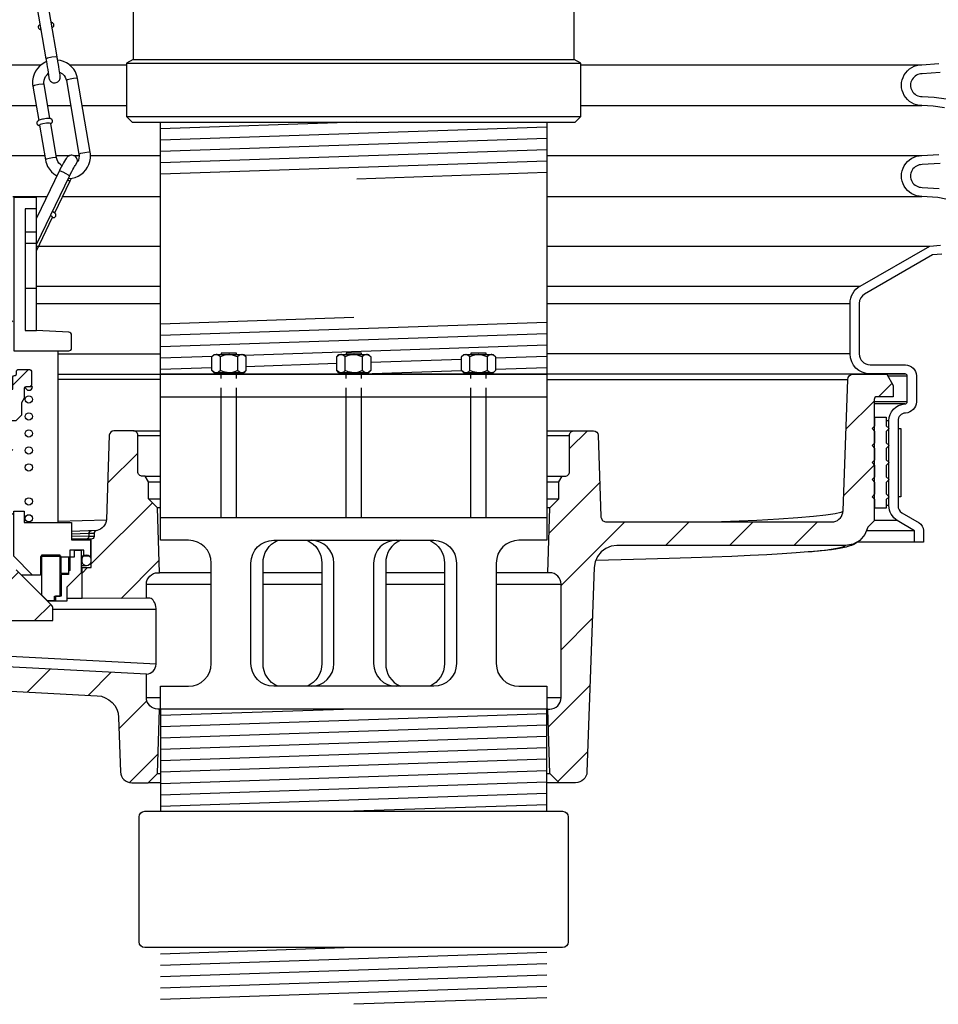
# Model space of a CAD drawing. Extents: x -285 to 5863, y 308 to 3178.
# Tile 105 of 256: x 178 to 188, y 961 to 972. Entities that reach past the tile are written whole.
import ezdxf

# ---------------------------------------------------------------- set-up
doc = ezdxf.new("R2010")
doc.units = 0
doc.header["$MEASUREMENT"] = 0
doc.linetypes.add('HIDDEN5', pattern=[0.05, 0.025, -0.025])
for name, color, linetype in [('ADAPTOR', 3, 'CONTINUOUS'), ('GALV-4-PIPE', 4, 'CONTINUOUS'), ('JACK SCREW', 3, 'CONTINUOUS'), ('MULTI-PORT-SPILL-BUCKET', 1, 'CONTINUOUS'), ('MULTI-PORT-SPILL-BUCKET-HATCH', 7, 'CONTINUOUS'), ('MULTI-PORT-SPILL-BUCKET-SHROUD', 1, 'CONTINUOUS'), ('THREADED-ADAPTOR', 4, 'CONTINUOUS')]:
    doc.layers.add(name, color=color, linetype=linetype)
pattern_1 = [(45, (-7655.93883, -223.3278), (-0.35355339, 0.35355339), [])]

msp = doc.modelspace()

# ---------------------------------------------------------------- hatches: boundary and pattern name
at = {"layer": 'MULTI-PORT-SPILL-BUCKET-HATCH', "linetype": 'Continuous'}
h = msp.add_hatch(dxfattribs=at)
h.set_pattern_fill('LINE', color=256, scale=4, angle=45, style=0)
h.set_pattern_definition(pattern_1)
edge = h.paths.add_edge_path()
edge.add_line((177.77353, 968.67963), (177.77353, 967.63739))
edge.add_arc((177.80478, 967.63739), 0.03125, 180, 270.325228)
edge.add_arc((177.80513, 967.57489), 0.03125, 0, 90.325228, ccw=False)
edge.add_line((177.83638, 967.57489), (177.83638, 967.25671))
edge.add_arc((177.80513, 967.25671), 0.03125, 269.674772, 360, ccw=False)
edge.add_arc((177.80478, 967.19421), 0.03125, 89.674772, 180)
edge.add_line((177.77353, 967.19421), (177.77353, 965.6718))
edge.add_arc((177.64853, 965.6718), 0.125, -45.000035, 0, ccw=False)
edge.add_line((177.73692, 965.58341), (177.3459, 965.19239))
edge.add_arc((177.368, 965.17029), 0.03125, 134.999965, 180)
edge.add_line((177.33675, 965.17029), (177.33675, 965.02663))
edge.add_line((177.33675, 965.02663), (178.71101, 965.02663))
edge.add_line((178.71101, 965.02663), (178.71101, 965.17029))
edge.add_arc((178.67976, 965.17029), 0.03125, 360, 405.000035)
edge.add_line((178.70186, 965.19239), (178.31084, 965.58341))
edge.add_arc((178.39923, 965.6718), 0.125, 180, 225.000035, ccw=False)
edge.add_line((178.27423, 965.6718), (178.27423, 967.19421))
edge.add_arc((178.24298, 967.19421), 0.03125, 0, 90.325228)
edge.add_arc((178.24263, 967.25671), 0.03125, 180, 270.325228, ccw=False)
edge.add_line((178.21138, 967.25671), (178.21138, 967.57489))
edge.add_arc((178.24263, 967.57489), 0.03125, 89.674772, 180, ccw=False)
edge.add_arc((178.24298, 967.63739), 0.03125, 269.674772, 360)
edge.add_line((178.27423, 967.63739), (178.27423, 967.75706))
edge.add_line((178.27423, 967.75706), (178.17409, 967.75706))
edge.add_line((178.17409, 967.75706), (178.17409, 968.00635))
edge.add_line((178.17409, 968.00635), (178.27423, 968.00635))
edge.add_line((178.27423, 968.00635), (178.27423, 968.67963))
edge.add_arc((178.02388, 968.67856), 0.25035, 0.244157, 179.755843)
h = msp.add_hatch(dxfattribs=at)
h.set_pattern_fill('LINE', color=256, scale=4, angle=45, style=0)
h.set_pattern_definition(pattern_1)
edge = h.paths.add_edge_path()
edge.add_line((178.24263, 967.57489), (178.27423, 967.57489))
edge.add_line((178.27423, 967.57489), (178.27423, 967.70947))
edge.add_arc((178.28986, 967.70947), 0.01562, 90, 180, ccw=False)
edge.add_line((178.28986, 967.7251), (178.29696, 967.7251))
edge.add_arc((178.29696, 967.74072), 0.01562, 270, 360)
edge.add_line((178.31258, 967.74072), (178.31258, 967.77233))
edge.add_arc((178.32821, 967.77233), 0.01562, 90, 180, ccw=False)
edge.add_line((178.32821, 967.78795), (178.46102, 967.78795))
edge.add_arc((178.46102, 967.77233), 0.01562, 0, 90, ccw=False)
edge.add_line((178.47664, 967.77233), (178.47664, 967.61608))
edge.add_arc((178.46102, 967.61608), 0.01562, -90, 0, ccw=False)
edge.add_line((178.46102, 967.60046), (178.4145, 967.60046))
edge.add_arc((178.4145, 967.58483), 0.01562, 90, 180)
edge.add_line((178.39887, 967.58483), (178.39887, 967.47581))
edge.add_line((178.39887, 967.47581), (178.36798, 967.42148))
edge.add_line((178.36798, 967.42148), (178.36798, 967.28832))
edge.add_line((178.36798, 967.28832), (178.30513, 967.22546))
edge.add_line((178.30513, 967.22546), (178.24263, 967.22546))
edge.add_arc((178.24263, 967.25671), 0.03125, 180, 270, ccw=False)
edge.add_line((178.21138, 967.25671), (178.21138, 967.54364))
edge.add_arc((178.24263, 967.54364), 0.03125, 90, 180, ccw=False)
h = msp.add_hatch(dxfattribs=at)
h.set_pattern_fill('LINE', color=256, scale=4, angle=45, style=0)
h.set_pattern_definition(pattern_1)
edge = h.paths.add_edge_path()
edge.add_arc((179.86731, 964.17716), 0.125, 180, 270, ccw=False)
edge.add_line((179.74231, 964.17716), (179.74231, 964.43639))
edge.add_line((179.74231, 964.43639), (177.01745, 964.57705))
edge.add_arc((177.0239, 964.70189), 0.125, 180, 267.044976, ccw=False)
edge.add_line((176.8989, 964.70189), (176.8989, 965.14559))
edge.add_arc((177.0239, 965.14559), 0.125, 94.525391, 180, ccw=False)
edge.add_line((177.01404, 965.2702), (177.01395, 965.60937))
edge.add_line((177.01395, 965.60937), (176.91275, 965.60937))
edge.add_line((176.91275, 965.60937), (176.91275, 965.92257))
edge.add_line((176.91275, 965.92257), (176.77425, 965.92257))
edge.add_line((176.77425, 965.92257), (176.77425, 965.9279))
edge.add_line((176.77425, 965.9279), (176.77425, 965.92896))
edge.add_line((176.77425, 965.92896), (176.74123, 965.93216))
edge.add_line((176.74123, 965.93216), (176.7114, 965.94388))
edge.add_line((176.7114, 965.94388), (176.68477, 965.96199))
edge.add_line((176.68477, 965.96199), (176.66453, 965.98756))
edge.add_line((176.66453, 965.98756), (176.65068, 966.01739))
edge.add_line((176.65068, 966.01739), (176.64535, 966.04935))
edge.add_line((176.64535, 966.04935), (176.58891, 967.67861))
edge.add_arc((176.52624, 967.67623), 0.06272, 2.173434, 90.189466)
edge.add_line((176.52603, 967.73895), (176.1585, 967.73895))
edge.add_line((176.1585, 967.73895), (176.08606, 967.61431))
edge.add_line((176.08606, 967.61431), (176.08606, 967.48966))
edge.add_line((176.08606, 967.48966), (176.26574, 967.48966))
edge.add_arc((176.26539, 967.45806), 0.03161, -0.643124, 89.356876, ccw=False)
edge.add_line((176.29699, 967.4577), (176.29699, 966.12179))
edge.add_line((176.29699, 966.12179), (176.3673, 966.05148))
edge.add_line((176.3673, 966.05148), (176.3673, 965.91298))
edge.add_arc((176.61659, 965.91298), 0.24929, 180, 255.438151)
edge.add_arc((176.52388, 965.55071), 0.12467, -0.457939, 76.061689, ccw=False)
edge.add_line((176.64855, 965.54971), (176.64855, 964.57002))
edge.add_arc((176.89855, 964.57002), 0.25, 180, 266.995515)
edge.add_line((176.88544, 964.32036), (179.19923, 964.19892))
edge.add_arc((179.18612, 963.94926), 0.25, 1.999992, 86.995515, ccw=False)
edge.add_line((179.43597, 963.95799), (179.45684, 963.3603))
edge.add_arc((179.58177, 963.36466), 0.125, 182, 270)
edge.add_line((179.58177, 963.23966), (179.76261, 963.23966))
edge.add_line((179.76261, 963.23966), (179.86546, 963.34252))
edge.add_line((179.86546, 963.34252), (179.88756, 964.05216))
h = msp.add_hatch(dxfattribs=at)
h.set_pattern_fill('LINE', color=256, scale=4, angle=45, style=0)
h.set_pattern_definition([(45, (-7791.74136, -194.83305), (-0.35355339, 0.35355339), [])])
edge = h.paths.add_edge_path()
edge.add_line((187.75006, 966.12236), (187.67981, 966.05216))
edge.add_line((187.67981, 966.05216), (187.64872, 965.9728))
edge.add_line((187.64872, 965.9728), (187.59287, 965.9085))
edge.add_line((187.59287, 965.9085), (187.51874, 965.86671))
edge.add_line((187.51874, 965.86671), (187.43482, 965.85219))
edge.add_line((187.43482, 965.85219), (184.9187, 965.85219))
edge.add_line((184.9187, 965.85219), (184.85515, 965.84383))
edge.add_line((184.85515, 965.84383), (184.79604, 965.81985))
edge.add_line((184.79604, 965.81985), (184.74495, 965.78189))
edge.add_line((184.74495, 965.78189), (184.70533, 965.73214))
edge.add_line((184.70533, 965.73214), (184.67939, 965.67395))
edge.add_line((184.67939, 965.67395), (184.66886, 965.61076))
edge.add_line((184.66886, 965.61076), (184.59027, 963.3603))
edge.add_arc((184.46535, 963.36466), 0.125, 270, 358, ccw=False)
edge.add_line((184.46535, 963.23966), (184.28451, 963.23966))
edge.add_line((184.28451, 963.23966), (184.18165, 963.34252))
edge.add_line((184.18165, 963.34252), (184.15955, 964.05216))
edge.add_line((184.15955, 964.05216), (184.17981, 964.05216))
edge.add_arc((184.17981, 964.17716), 0.125, 270, 360)
edge.add_line((184.30481, 964.17716), (184.30481, 965.42716))
edge.add_arc((184.17981, 965.42716), 0.125, 0, 90)
edge.add_line((184.17981, 965.55216), (184.15955, 965.55216))
edge.add_line((184.15955, 965.55216), (184.18175, 966.26506))
edge.add_line((184.18175, 966.26506), (184.28136, 966.36466))
edge.add_line((184.28136, 966.36466), (184.28136, 966.55216))
edge.add_line((184.28136, 966.55216), (184.31744, 966.61466))
edge.add_line((184.31744, 966.61466), (184.34856, 966.61466))
edge.add_arc((184.34856, 966.66466), 0.05, 269.996427, 360.000659)
edge.add_line((184.39856, 966.66466), (184.39856, 967.06466))
edge.add_arc((184.44855, 967.06467), 0.05, 89.996427, 180.000659, ccw=False)
edge.add_line((184.44856, 967.11466), (184.66277, 967.11466))
edge.add_arc((184.66278, 967.06467), 0.05, 1.99832, 90.004096, ccw=False)
edge.add_line((184.71274, 967.06641), (184.74404, 966.17022))
edge.add_line((184.74404, 966.17022), (184.7445, 966.16463))
edge.add_line((184.7445, 966.16463), (184.74547, 966.15911))
edge.add_line((184.74547, 966.15911), (184.74852, 966.14946))
edge.add_line((184.74852, 966.14946), (184.75314, 966.14047))
edge.add_line((184.75314, 966.14047), (184.75921, 966.13238))
edge.add_line((184.75921, 966.13238), (184.76654, 966.12543))
edge.add_line((184.76654, 966.12543), (184.77493, 966.1198))
edge.add_line((184.77493, 966.1198), (184.78415, 966.11566))
edge.add_line((184.78415, 966.11566), (184.79393, 966.11314))
edge.add_line((184.79393, 966.11314), (184.804, 966.11228))
edge.add_line((184.804, 966.11228), (187.28351, 966.11228))
edge.add_line((187.28351, 966.11228), (187.29511, 966.11282))
edge.add_line((187.29511, 966.11282), (187.30661, 966.11443))
edge.add_line((187.30661, 966.11443), (187.32691, 966.12007))
edge.add_line((187.32691, 966.12007), (187.34598, 966.12902))
edge.add_line((187.34598, 966.12902), (187.36327, 966.14107))
edge.add_line((187.36327, 966.14107), (187.37831, 966.15583))
edge.add_line((187.37831, 966.15583), (187.39064, 966.17293))
edge.add_line((187.39064, 966.17293), (187.39995, 966.19185))
edge.add_line((187.39995, 966.19185), (187.40592, 966.21206))
edge.add_line((187.40592, 966.21206), (187.40844, 966.23299))
edge.add_line((187.40844, 966.23299), (187.45895, 967.67934))
edge.add_arc((187.52141, 967.67716), 0.0625, 90, 178, ccw=False)
edge.add_line((187.52141, 967.73966), (187.88889, 967.73966))
edge.add_line((187.88889, 967.73966), (187.96106, 967.61466))
edge.add_line((187.96106, 967.61466), (187.96106, 967.48966))
edge.add_line((187.96106, 967.48966), (187.78131, 967.48966))
edge.add_arc((187.78131, 967.45841), 0.03125, 90, 180)
edge.add_line((187.75006, 967.45841), (187.75006, 966.12236))
h = msp.add_hatch(dxfattribs=at)
h.set_pattern_fill('LINE', color=256, scale=4, angle=45, style=0)
h.set_pattern_definition(pattern_1)
h.paths.add_polyline_path([(179.86536, 966.26506), (179.76576, 966.36466), (179.76576, 966.55216), (179.72967, 966.61466), (179.69856, 966.61466, -0.4142352), (179.64856, 966.66466), (179.64856, 967.06466, 0.4142352), (179.59856, 967.11466), (179.38434, 967.11466, 0.40405554), (179.33437, 967.06641), (179.30232, 966.1485, -0.37830961), (179.18548, 966.01383, 0.30262283), (179.16626, 965.985), (179.16626, 965.95276, -0.41421356), (179.13501, 965.92151), (179.13501, 965.60937), (179.03381, 965.60937), (179.03372, 965.2702), (179.74231, 965.27059), (179.74231, 965.42716, -0.41421356), (179.86731, 965.55216), (179.88756, 965.55216)])

# ---------------------------------------------------------------- linework, layer by layer
at = {"layer": 'ADAPTOR', "color": 7}
for p, q in [((179.52356, 971.16115), (184.52356, 971.16115)), ((179.59727, 971.20389), (184.44984, 971.20389)), ((179.52356, 970.57461), (184.52356, 970.57461))]:
    msp.add_line(p, q, dxfattribs=at)
at = {"layer": 'ADAPTOR', "linetype": 'Continuous'}
for points in [[(179.59727, 972.1291), (179.59727, 971.20389), (179.52356, 971.16115), (179.52356, 970.57461), (179.58606, 970.51211)], [(179.58606, 970.51211), (184.46106, 970.51211), (184.52356, 970.57461), (184.52356, 971.16115), (184.44984, 971.20389), (184.44984, 972.1291)]]:
    msp.add_lwpolyline(points, dxfattribs=at)
at = {"layer": 'GALV-4-PIPE', "color": 7}
for p, q in [((182.05823, 970.51211), (179.89856, 970.43937)), ((184.14856, 970.45745), (179.89856, 970.3143)), ((184.14856, 970.33238), (179.89856, 970.18923)), ((184.14856, 970.20731), (179.89856, 970.06416)), ((184.14856, 970.08224), (179.89856, 969.93909)), ((184.14856, 969.95717), (182.05823, 969.88676)), ((179.89856, 968.29282), (182.02356, 968.3644)), ((179.89856, 968.16775), (184.14856, 968.3109)), ((179.89856, 968.04268), (184.14856, 968.18583)), ((180.81783, 967.94857), (184.14856, 968.06076)), ((179.89856, 967.91761), (180.47099, 967.93689)), ((182.21106, 967.87043), (183.20936, 967.90406)), ((183.58436, 967.91669), (184.14856, 967.93569)), ((179.89856, 967.79254), (180.46275, 967.81154)), ((180.83775, 967.82417), (181.83606, 967.8578)), ((182.11731, 967.7422), (183.20936, 967.77899)), ((183.58436, 967.79162), (184.14856, 967.81062)), ((182.02356, 961.42652), (179.89856, 961.35495)), ((184.14856, 961.37303), (179.89856, 961.22988)), ((184.14856, 961.24796), (179.89856, 961.10481)), ((184.14856, 961.12289), (179.89856, 960.97974)), ((184.14856, 960.99782), (179.89856, 960.85466)), ((184.14856, 960.87275), (182.02356, 960.80117))]:
    msp.add_line(p, q, dxfattribs=at)
at = {"layer": 'GALV-4-PIPE', "linetype": 'Continuous'}
msp.add_lwpolyline([(179.89856, 967.73904), (179.89856, 970.51211), (184.14856, 970.51211), (184.14856, 967.73904)], close=True, dxfattribs=at)
at = {"layer": 'JACK SCREW', "color": 2, "linetype": 'Continuous'}
for p, q in [((180.5565, 967.77797), (180.5565, 967.92865)), ((180.744, 967.92865), (180.744, 967.77797)), ((181.92981, 967.77797), (181.92981, 967.92865)), ((182.11731, 967.92865), (182.11731, 967.77797)), ((183.30311, 967.77797), (183.30311, 967.92865)), ((183.49061, 967.92865), (183.49061, 967.77797)), ((180.56637, 967.73904), (180.56637, 967.75285)), ((180.73413, 967.73904), (180.73413, 967.75285)), ((181.93968, 967.73904), (181.93968, 967.75285)), ((182.10744, 967.73904), (182.10744, 967.75285)), ((183.31298, 967.73904), (183.31298, 967.75285)), ((183.48074, 967.73904), (183.48074, 967.75285)), ((180.56637, 966.15927), (180.56637, 967.4889)), ((180.73413, 966.15927), (180.73413, 967.4889)), ((181.93968, 966.15927), (181.93968, 967.4889)), ((182.10744, 966.15927), (182.10744, 967.4889)), ((183.31298, 966.15927), (183.31298, 967.4889)), ((183.48074, 966.15927), (183.48074, 967.4889))]:
    msp.add_line(p, q, dxfattribs=at)
at = {"layer": 'JACK SCREW', "color": 1, "linetype": 'HIDDEN5', "ltscale": 0.25}
for p, q in [((180.56637, 967.4889), (180.56637, 967.73904)), ((180.73413, 967.4889), (180.73413, 967.73904)), ((181.93968, 967.4889), (181.93968, 967.73904)), ((182.10744, 967.4889), (182.10744, 967.73904)), ((183.31298, 967.4889), (183.31298, 967.73904)), ((183.48074, 967.4889), (183.48074, 967.73904))]:
    msp.add_line(p, q, dxfattribs=at)
at = {"layer": 'JACK SCREW', "linetype": 'Continuous'}
for p, q in [((179.89856, 967.4889), (184.14856, 967.4889)), ((179.89856, 966.15927), (184.14856, 966.15927))]:
    msp.add_line(p, q, dxfattribs=at)
at = {"layer": 'JACK SCREW', "color": 2, "linetype": 'Continuous'}
for points in [[(180.48787, 967.75285), (180.46275, 967.77797), (180.46275, 967.92865), (180.48787, 967.95377), (180.81263, 967.95377), (180.83775, 967.92865), (180.83775, 967.77797), (180.81263, 967.75285)], [(181.86118, 967.75285), (181.83606, 967.77797), (181.83606, 967.92865), (181.86118, 967.95377), (182.18594, 967.95377), (182.21106, 967.92865), (182.21106, 967.77797), (182.18594, 967.75285)], [(183.23448, 967.75285), (183.20936, 967.77797), (183.20936, 967.92865), (183.23448, 967.95377), (183.55924, 967.95377), (183.58436, 967.92865), (183.58436, 967.77797), (183.55924, 967.75285)]]:
    msp.add_lwpolyline(points, close=True, dxfattribs=at)
for points in [[(180.83775, 967.92865), (180.81821, 967.94482), (180.79676, 967.95377), (180.79088, 967.95377), (180.79088, 967.95377), (180.76651, 967.94662), (180.744, 967.92865), (180.72296, 967.93824), (180.6902, 967.94893), (180.65502, 967.9537), (180.65025, 967.95377), (180.58984, 967.9429), (180.5565, 967.92865), (180.53696, 967.94482), (180.51551, 967.95377), (180.50963, 967.95377), (180.48526, 967.94662), (180.46275, 967.92865)], [(180.73413, 967.95377), (180.73413, 967.96985), (180.56637, 967.96985), (180.56637, 967.95377)], [(182.21106, 967.92865), (182.19151, 967.94482), (182.17007, 967.95377), (182.16418, 967.95377), (182.16418, 967.95377), (182.13981, 967.94662), (182.11731, 967.92865), (182.09626, 967.93824), (182.0635, 967.94893), (182.02832, 967.9537), (182.02356, 967.95377), (181.96315, 967.9429), (181.92981, 967.92865), (181.91027, 967.94482), (181.88882, 967.95377), (181.88293, 967.95377), (181.85856, 967.94662), (181.83606, 967.92865)], [(182.10744, 967.95377), (182.10744, 967.96985), (181.93968, 967.96985), (181.93968, 967.95377)], [(183.58436, 967.92865), (183.56482, 967.94482), (183.54337, 967.95377), (183.53748, 967.95377), (183.53748, 967.95377), (183.51312, 967.94662), (183.49061, 967.92865), (183.46956, 967.93824), (183.4368, 967.94893), (183.40162, 967.9537), (183.39686, 967.95377), (183.33645, 967.9429), (183.30311, 967.92865), (183.28357, 967.94482), (183.26212, 967.95377), (183.25623, 967.95377), (183.23187, 967.94662), (183.20936, 967.92865)], [(183.48074, 967.95377), (183.48074, 967.96985), (183.31298, 967.96985), (183.31298, 967.95377)], [(180.83775, 967.77797), (180.81821, 967.76181), (180.79676, 967.75285), (180.79088, 967.75285), (180.79088, 967.75285), (180.76651, 967.76001), (180.744, 967.77797), (180.72296, 967.76839), (180.6902, 967.75769), (180.65502, 967.75292), (180.65025, 967.75285), (180.58984, 967.76373), (180.5565, 967.77797), (180.53696, 967.76181), (180.51551, 967.75285), (180.50963, 967.75285), (180.48526, 967.76001), (180.46275, 967.77797)], [(182.21106, 967.77797), (182.19151, 967.76181), (182.17007, 967.75285), (182.16418, 967.75285), (182.16418, 967.75285), (182.13981, 967.76001), (182.11731, 967.77797), (182.09626, 967.76839), (182.0635, 967.75769), (182.02832, 967.75292), (182.02356, 967.75285), (181.96315, 967.76373), (181.92981, 967.77797), (181.91027, 967.76181), (181.88882, 967.75285), (181.88293, 967.75285), (181.85856, 967.76001), (181.83606, 967.77797)], [(183.58436, 967.77797), (183.56482, 967.76181), (183.54337, 967.75285), (183.53748, 967.75285), (183.53748, 967.75285), (183.51312, 967.76001), (183.49061, 967.77797), (183.46956, 967.76839), (183.4368, 967.75769), (183.40162, 967.75292), (183.39686, 967.75285), (183.33645, 967.76373), (183.30311, 967.77797), (183.28357, 967.76181), (183.26212, 967.75285), (183.25623, 967.75285), (183.23187, 967.76001), (183.20936, 967.77797)]]:
    msp.add_lwpolyline(points, dxfattribs=at)
at = {"layer": 'JACK SCREW', "linetype": 'Continuous'}
for points in [[(184.14856, 967.73904), (184.14856, 965.90927), (183.84158, 965.90927, 0.41421356), (183.59158, 965.65927), (183.59158, 964.55216, 0.41421356), (183.84158, 964.30216), (184.14856, 964.30216), (184.14856, 964.05216), (179.89856, 964.05216), (179.89856, 964.30216), (180.20553, 964.30216, 0.41421356), (180.45553, 964.55216), (180.45553, 965.65927, 0.41421356), (180.20553, 965.90927), (179.89856, 965.90927), (179.89856, 967.73904), (184.14856, 967.73904)], [(181.1876, 964.30216, -0.29816537), (181.0262, 964.55216), (181.0262, 965.65927, -0.29816537), (181.1876, 965.90927)], [(182.85951, 965.90927, -0.29816537), (183.02091, 965.65927), (183.02091, 964.55216, -0.29816537), (182.85951, 964.30216)]]:
    msp.add_lwpolyline(points, format="xyb", dxfattribs=at)
msp.add_lwpolyline([(182.90408, 965.90927, -0.41421356), (183.15408, 965.65927), (183.15408, 964.55216, -0.41421356), (182.90408, 964.30216), (181.14303, 964.30216, -0.41421356), (180.89303, 964.55216), (180.89303, 965.65927, -0.41421356), (181.14303, 965.90927)], format="xyb", close=True, dxfattribs=at)
at = {"layer": 'JACK SCREW', "color": 1, "linetype": 'Continuous'}
for points in [[(181.51024, 965.90927, -0.29816537), (181.67164, 965.65927), (181.67164, 964.55216, -0.29816537), (181.51024, 964.30216)], [(181.55481, 964.30216, 0.41421356), (181.80481, 964.55216), (181.80481, 965.65927, 0.41421356), (181.55481, 965.90927)], [(182.49231, 965.90927, 0.41421356), (182.24231, 965.65927), (182.24231, 964.55216, 0.41421356), (182.49231, 964.30216)], [(182.53688, 965.90927, 0.29816537), (182.37547, 965.65927), (182.37547, 964.55216, 0.29816537), (182.53688, 964.30216)]]:
    msp.add_lwpolyline(points, format="xyb", dxfattribs=at)
at = {"layer": 'MULTI-PORT-SPILL-BUCKET', "color": 1, "linetype": 'Continuous'}
for p, q in [((178.68965, 970.49599), (178.68976, 970.49605)), ((178.40846, 969.3071), (178.53417, 969.3071)), ((178.40846, 969.18033), (178.53417, 969.18033)), ((178.53417, 968.6807), (178.40846, 968.6807)), ((178.76641, 967.99463), (178.76641, 966.10368))]:
    msp.add_line(p, q, dxfattribs=at)
at = {"layer": 'MULTI-PORT-SPILL-BUCKET', "color": 7, "linetype": 'Continuous'}
for p, q in [((178.76641, 967.73966), (179.89856, 967.73904)), ((179.89856, 967.67934), (178.76641, 967.67934)), ((188.0986, 967.73966), (184.14856, 967.73966)), ((184.14856, 967.67934), (187.45895, 967.67934)), ((179.59856, 967.11466), (179.89856, 967.11466)), ((184.14856, 967.11466), (184.44856, 967.11466)), ((179.64856, 967.06466), (179.89856, 967.06466)), ((184.14856, 967.06467), (184.39856, 967.06467)), ((179.72967, 966.61466), (179.89856, 966.61466)), ((184.14856, 966.61466), (184.31744, 966.61466)), ((179.76576, 966.55216), (179.89856, 966.55216)), ((184.14856, 966.55216), (184.28136, 966.55216)), ((179.76576, 966.36466), (179.89856, 966.36466)), ((184.14856, 966.36466), (184.28136, 966.36466)), ((179.89856, 966.26506), (179.86536, 966.26506)), ((184.18175, 966.26506), (184.14856, 966.26506)), ((178.76641, 966.11952), (179.30187, 966.13638)), ((179.19649, 966.01623), (178.91875, 966.00712)), ((179.05511, 965.73401), (179.02528, 965.73401)), ((179.03381, 965.70098), (179.02528, 965.70098)), ((179.03381, 965.67648), (179.02528, 965.67648)), ((179.08281, 965.62748), (179.02528, 965.62748)), ((178.48943, 965.52627), (178.36798, 965.52627)), ((180.45553, 965.55216), (179.88756, 965.55216)), ((181.67164, 965.55216), (181.0262, 965.55216)), ((183.02091, 965.55216), (182.37547, 965.55216)), ((184.15955, 965.55216), (183.59158, 965.55216)), ((179.74231, 965.42716), (180.45553, 965.42716)), ((181.0262, 965.42716), (181.67164, 965.42716)), ((182.37547, 965.42716), (183.02091, 965.42716)), ((183.59158, 965.42716), (184.30481, 965.42716)), ((179.03372, 965.2702), (178.86762, 965.2702)), ((179.84793, 965.14595), (178.71101, 965.14595)), ((179.84793, 964.5459), (176.89895, 964.69813)), ((179.74231, 964.17716), (179.89856, 964.17716)), ((184.14856, 964.17716), (184.30481, 964.17716)), ((179.88756, 964.05216), (179.86731, 964.05216)), ((184.15955, 964.05216), (179.88756, 964.05216)), ((179.86546, 963.34252), (179.89856, 963.34252)), ((184.14856, 963.34252), (184.18165, 963.34252)), ((179.89856, 963.23966), (179.76261, 963.23966)), ((184.28451, 963.23966), (184.14856, 963.23966))]:
    msp.add_line(p, q, dxfattribs=at)
at = {"layer": 'MULTI-PORT-SPILL-BUCKET', "linetype": 'Continuous'}
for p, q in [((178.48901, 967.60046), (178.46102, 967.60046)), ((179.03381, 965.60937), (179.02528, 965.60937))]:
    msp.add_line(p, q, dxfattribs=at)
at = {"layer": 'MULTI-PORT-SPILL-BUCKET', "color": 2, "linetype": 'Continuous'}
for p, q in [((187.75856, 966.54591), (187.75006, 966.54591)), ((187.75856, 966.35841), (187.75006, 966.35841)), ((187.67981, 966.05216), (187.67986, 966.05216))]:
    msp.add_line(p, q, dxfattribs=at)
at = {"layer": 'MULTI-PORT-SPILL-BUCKET', "color": 1, "linetype": 'Continuous'}
for points in [[(178.49756, 972.02303), (178.63652, 971.2116), (178.63918, 971.19599), (178.64182, 971.18041), (178.64685, 971.15042), (178.65168, 971.12116), (178.65617, 971.09358), (178.66907, 971.00036), (178.67002, 970.99568), (178.67234, 970.9883), (178.67319, 970.98598), (178.67426, 970.98337), (178.67634, 970.97908), (178.67894, 970.9746), (178.68334, 970.96853), (178.68849, 970.96299), (178.69697, 970.9562), (178.70653, 970.95095), (178.71686, 970.94745), (178.72765, 970.9458), (178.73901, 970.94609), (178.75013, 970.94844), (178.76011, 970.95249), (178.76925, 970.95819), (178.77578, 970.96384), (178.78147, 970.97033), (178.78553, 970.97636), (178.78885, 970.9828), (178.79105, 970.98844), (178.79267, 970.9942), (178.79353, 970.99872), (178.79406, 971.00299), (178.79424, 971.00569), (178.79431, 971.00806), (178.7943, 971.00992), (178.79426, 971.0115), (178.79416, 971.01349), (178.79404, 971.01518), (178.7937, 971.01892), (178.79329, 971.02257), (178.79178, 971.0341), (178.78959, 971.04931), (178.7865, 971.06968), (178.78271, 971.09388), (178.77849, 971.1202), (178.77382, 971.14879), (178.76885, 971.17876), (178.76371, 971.20927), (178.76172, 971.22099), (178.75972, 971.2327), (178.62077, 972.04413)], [(178.57204, 971.58811), (178.56564, 971.58438), (178.56139, 971.58103), (178.55742, 971.5766), (178.55483, 971.57232), (178.55295, 971.56742), (178.55208, 971.56242), (178.55219, 971.55729), (178.55341, 971.5519), (178.55568, 971.5469), (178.55818, 971.54335), (178.56113, 971.54031), (178.56412, 971.53799), (178.56721, 971.53617), (178.57055, 971.53468), (178.57379, 971.53362), (178.58169, 971.53208)], [(178.705, 971.55312), (178.71407, 971.55878), (178.71756, 971.56202), (178.72077, 971.56609), (178.723, 971.57022), (178.72453, 971.57479), (178.72515, 971.57884), (178.72517, 971.58309), (178.72422, 971.58823), (178.72241, 971.59291), (178.72007, 971.59672), (178.71719, 971.60006), (178.71425, 971.60257), (178.71118, 971.60457), (178.70792, 971.60618), (178.70474, 971.60735), (178.7005, 971.60847), (178.69631, 971.60916), (178.69545, 971.60927)], [(178.63695, 971.17634), (178.62414, 971.17021), (178.59368, 971.15172), (178.56618, 971.12912), (178.54221, 971.10287), (178.52224, 971.07352), (178.5067, 971.04167), (178.49589, 971.00793), (178.49005, 970.97301), (178.48926, 970.93774), (178.49042, 970.92321), (178.49244, 970.90871), (178.55688, 970.53089)], [(178.88247, 969.89114), (178.92489, 969.89579), (178.95934, 969.90503), (178.99212, 969.91902), (179.02257, 969.93752), (179.05007, 969.96011), (179.07404, 969.98636), (179.09402, 970.01572), (179.10955, 970.04757), (179.12036, 970.08131), (179.1262, 970.11622), (179.12699, 970.1515), (179.12583, 970.16603), (179.12381, 970.18053), (178.98543, 970.99196), (178.98096, 971.0127), (178.97478, 971.03283), (178.96066, 971.06504), (178.94205, 971.09504), (178.9193, 971.12213), (178.89292, 971.1457), (178.86341, 971.16533), (178.83139, 971.18062), (178.79746, 971.19124), (178.76588, 971.19641)], [(178.6801, 970.5519), (178.61567, 970.92973), (178.61436, 970.94006), (178.61395, 970.95037), (178.61623, 970.97321), (178.62281, 970.99538), (178.63373, 971.01627), (178.6485, 971.03477), (178.66242, 971.04712)], [(178.78752, 971.06295), (178.81965, 971.04426), (178.83609, 971.02776), (178.84904, 971.00873), (178.85711, 970.99058), (178.86221, 970.97095), (179.00058, 970.15951), (179.00189, 970.14918), (179.0023, 970.13887), (179.00002, 970.11603), (178.99344, 970.09386), (178.98428, 970.07912)], [(178.68976, 970.49605), (178.69604, 970.49955), (178.70197, 970.50457), (178.70472, 970.50789), (178.70711, 970.51182), (178.70889, 970.51636), (178.70984, 970.52127), (178.70983, 970.52641), (178.70884, 970.53146), (178.70698, 970.53607), (178.70434, 970.54019), (178.7016, 970.54321), (178.69858, 970.54573), (178.69546, 970.54769), (178.69234, 970.54919), (178.68872, 970.55047), (178.6852, 970.55136), (178.67876, 970.55233), (178.67202, 970.55276), (178.66102, 970.55278), (178.64834, 970.55189), (178.6454, 970.55155), (178.64237, 970.55115), (178.6242, 970.54892), (178.62396, 970.54889), (178.62371, 970.54886), (178.61054, 970.54672), (178.59741, 970.54391), (178.58516, 970.54091), (178.57419, 970.53781), (178.56382, 970.53421), (178.55479, 970.53006), (178.55006, 970.52721), (178.54548, 970.52342), (178.54256, 970.52016), (178.53999, 970.51623), (178.53807, 970.5118), (178.53694, 970.50697), (178.53674, 970.50185), (178.53753, 970.49675), (178.53926, 970.49197), (178.54183, 970.48765), (178.54451, 970.4845), (178.54752, 970.48188), (178.55061, 970.47983), (178.55372, 970.47826), (178.55727, 970.47693), (178.56069, 970.47601), (178.56626, 970.47503)], [(178.81328, 970.03333), (178.7966, 970.04498), (178.78016, 970.06147), (178.76721, 970.08052), (178.75914, 970.09866), (178.75404, 970.11828), (178.68899, 970.49976), (178.67721, 970.50336), (178.64437, 970.50156), (178.60441, 970.49457), (178.57417, 970.48535), (178.56577, 970.47875), (178.63082, 970.09727), (178.63529, 970.07654), (178.64147, 970.05641), (178.65559, 970.0242), (178.6742, 969.9942), (178.69695, 969.96711), (178.72333, 969.94354), (178.758, 969.92106)], [(178.53417, 969.16573), (178.538, 969.17379), (178.89543, 969.91813), (178.90211, 969.93192), (178.9087, 969.94528), (178.92109, 969.96974), (178.93282, 969.99203), (178.9433, 970.011), (178.95223, 970.02623), (178.95701, 970.03383), (178.96046, 970.03892), (178.98428, 970.07912), (178.98342, 970.09446), (178.9814, 970.103), (178.97808, 970.1117), (178.97265, 970.12113), (178.96558, 970.12964), (178.95656, 970.13721), (178.94625, 970.14302), (178.93472, 970.14689), (178.92271, 970.14851), (178.91313, 970.14816), (178.90386, 970.14643), (178.89618, 970.14389), (178.88917, 970.14059), (178.88337, 970.13706), (178.87837, 970.13336), (178.87388, 970.12943), (178.87012, 970.12565), (178.86508, 970.11991), (178.86067, 970.11422), (178.85117, 970.1004), (178.84121, 970.08415), (178.83027, 970.065), (178.81836, 970.04305), (178.80506, 970.01742), (178.79132, 969.98991), (178.78705, 969.98114), (178.78275, 969.97224), (178.53417, 969.45458)], [(178.73342, 969.51278), (178.90011, 969.8599), (178.90714, 969.87468), (178.91405, 969.88944), (178.91656, 969.89488)], [(178.53417, 969.55746), (178.40846, 969.55746), (178.40846, 968.21834), (178.53417, 968.21834)], [(178.70961, 969.46255), (178.71625, 969.46181), (178.7205, 969.4618), (178.72512, 969.46241), (178.72962, 969.46375), (178.7341, 969.46595), (178.73795, 969.46883), (178.74126, 969.47241), (178.7439, 969.47668), (178.74569, 969.48133), (178.74652, 969.48582), (178.74656, 969.49048), (178.74558, 969.49552), (178.74404, 969.49994), (178.74253, 969.50279), (178.74084, 969.50531), (178.73856, 969.50811), (178.73621, 969.51055), (178.73097, 969.51513), (178.72496, 969.51955), (178.70921, 969.52945)], [(178.53417, 969.09786), (178.71052, 969.4651), (178.70611, 969.47205), (178.6873, 969.4847)]]:
    msp.add_lwpolyline(points, dxfattribs=at)
at = {"layer": 'MULTI-PORT-SPILL-BUCKET', "color": 7, "linetype": 'Continuous'}
for points in [[(178.63653, 971.21152), (178.65478, 971.22191), (178.70095, 971.23245), (178.74213, 971.23639), (178.75973, 971.2327)], [(178.49244, 970.90871), (178.5109, 970.91909), (178.5569, 970.92956), (178.59806, 970.93345), (178.61566, 970.92972)], [(178.98543, 970.99196), (178.9727, 970.9956), (178.9413, 970.99383), (178.90322, 970.98734), (178.87301, 970.9786), (178.86221, 970.97095)], [(179.00058, 970.1596), (179.01925, 970.16996), (179.06504, 970.18036), (179.10621, 970.18425), (179.12381, 970.18052)], [(178.75403, 970.11837), (178.74103, 970.12193), (178.70958, 970.12012), (178.67161, 970.11362), (178.64155, 970.10489), (178.63082, 970.09727)], [(178.89543, 969.91813), (178.88681, 969.92777), (178.85997, 969.94405), (178.82515, 969.96078), (178.79565, 969.97154), (178.78275, 969.97224)], [(178.87668, 969.87909), (178.8948, 969.86699), (178.90011, 969.85991)], [(178.53417, 969.17741), (178.538, 969.17378)], [(187.40822, 966.23118), (187.38347, 966.21565), (187.32063, 966.20028), (187.22041, 966.18514), (187.08368, 966.17039), (186.91049, 966.1561), (186.7019, 966.1423), (186.46028, 966.12914), (186.0716, 966.11232)], [(179.16626, 965.985), (179.10809, 965.98309), (178.91875, 965.97717)], [(179.16626, 965.95276), (179.10802, 965.95276), (178.91875, 965.95321)], [(187.43297, 965.85211), (187.4341, 965.85039), (187.40725, 965.83449), (187.34074, 965.81828), (187.23535, 965.80232), (187.13896, 965.79141), (187.02386, 965.78072), (186.89047, 965.77029), (186.73928, 965.76017), (186.57084, 965.75038), (186.38577, 965.74097), (186.18475, 965.73197), (185.9685, 965.72341), (185.73783, 965.71531), (185.49358, 965.70773), (185.23663, 965.70066), (184.96793, 965.69416), (184.68846, 965.68823)], [(187.59287, 965.9085), (187.5823, 965.90022), (187.56556, 965.88771), (187.55012, 965.87774), (187.53345, 965.86839), (187.51831, 965.86101), (187.50056, 965.85345), (187.48425, 965.84742), (187.46258, 965.84047), (187.44164, 965.83472), (187.40635, 965.82658), (187.3697, 965.81949), (187.32837, 965.81255), (187.28137, 965.80605), (187.27369, 965.80512), (187.26676, 965.80415), (187.2506, 965.80267), (187.23535, 965.80232)], [(187.26676, 965.80415), (187.24113, 965.801), (187.21439, 965.7979), (187.15708, 965.79174), (187.09373, 965.78574), (187.06726, 965.78349), (187.02386, 965.78072)]]:
    msp.add_lwpolyline(points, dxfattribs=at)
at = {"layer": 'MULTI-PORT-SPILL-BUCKET', "color": 1, "linetype": 'Continuous'}
msp.add_lwpolyline([(178.53417, 969.6821), (178.28382, 969.6821), (178.28382, 967.99463), (178.8875, 967.99463, 0.41421356), (178.91875, 968.02588), (178.91875, 968.16795, 0.39848417), (178.88919, 968.19915), (178.53417, 968.21834)], format="xyb", close=True, dxfattribs=at)
at = {"layer": 'MULTI-PORT-SPILL-BUCKET', "color": 2}
msp.add_lwpolyline([(178.24263, 967.57489), (178.27423, 967.57489), (178.27423, 967.70947, -0.41421356), (178.28986, 967.7251), (178.29696, 967.7251, 0.41421356), (178.31258, 967.74072), (178.31258, 967.77233, -0.41421356), (178.32821, 967.78795), (178.46102, 967.78795, -0.41421356), (178.47664, 967.77233), (178.47664, 967.61608, -0.41421356), (178.46102, 967.60046), (178.4145, 967.60046, 0.41421356), (178.39887, 967.58483), (178.39887, 967.47581), (178.36798, 967.42148), (178.36798, 967.28832), (178.30513, 967.22546), (178.24263, 967.22546, -0.41421356), (178.21138, 967.25671), (178.21138, 967.54364, -0.41421356)], format="xyb", close=True, dxfattribs=at)
at = {"layer": 'MULTI-PORT-SPILL-BUCKET', "linetype": 'Continuous'}
for points in [[(187.75006, 966.12236), (187.67981, 966.05216), (187.64872, 965.9728), (187.59287, 965.9085), (187.51874, 965.86671), (187.43482, 965.85219), (184.9187, 965.85219), (184.85515, 965.84383), (184.79604, 965.81985), (184.74495, 965.78189), (184.70533, 965.73214), (184.67939, 965.67395), (184.66886, 965.61076), (184.59027, 963.3603, -0.40402623), (184.46535, 963.23966), (184.28451, 963.23966), (184.18165, 963.34252), (184.15955, 964.05216), (184.17981, 964.05216, 0.41421356), (184.30481, 964.17716), (184.30481, 965.42716, 0.41421356), (184.17981, 965.55216), (184.15955, 965.55216), (184.18175, 966.26506), (184.28136, 966.36466), (184.28136, 966.55216), (184.31744, 966.61466), (184.34856, 966.61466, 0.4142352), (184.39856, 966.66466), (184.39856, 967.06466, -0.4142352), (184.44856, 967.11466), (184.66277, 967.11466, -0.40405554), (184.71274, 967.06641), (184.74404, 966.17022), (184.7445, 966.16463), (184.74547, 966.15911), (184.74852, 966.14946), (184.75314, 966.14047), (184.75921, 966.13238), (184.76654, 966.12543), (184.77493, 966.1198), (184.78415, 966.11566), (184.79393, 966.11314), (184.804, 966.11228), (187.28351, 966.11228), (187.29511, 966.11282), (187.30661, 966.11443), (187.32691, 966.12007), (187.34598, 966.12902), (187.36327, 966.14107), (187.37831, 966.15583), (187.39064, 966.17293), (187.39995, 966.19185), (187.40592, 966.21206), (187.40844, 966.23299), (187.45895, 967.67934, -0.40402623), (187.52141, 967.73966), (187.88889, 967.73966), (187.96106, 967.61466), (187.96106, 967.48966), (187.78131, 967.48966, 0.41421356), (187.75006, 967.45841), (187.75006, 966.12236)], [(179.74231, 965.27059), (179.74231, 965.42716, -0.41421356), (179.86731, 965.55216), (179.88756, 965.55216), (179.86536, 966.26506), (179.76576, 966.36466), (179.76576, 966.55216), (179.72967, 966.61466), (179.69856, 966.61466, -0.4142352), (179.64856, 966.66466), (179.64856, 967.06466, 0.4142352), (179.59856, 967.11466), (179.38434, 967.11466, 0.40405554), (179.33437, 967.06641), (179.30191, 966.13676, -0.32549852), (179.19881, 966.0163), (179.19649, 966.01623, 0.4046463), (179.16626, 965.985), (179.16626, 965.95276, -0.41421356), (179.13501, 965.92151), (178.91875, 965.92151)], [(179.74231, 964.43639, 0.39700702), (179.84793, 964.5459), (179.84793, 965.14595), (179.84793, 965.15767), (179.8458, 965.17898), (179.84154, 965.19922), (179.83408, 965.21946), (179.82556, 965.2365), (179.81597, 965.25142), (179.80532, 965.26207), (179.7936, 965.26846), (179.78188, 965.27059), (179.74231, 965.27059), (179.03372, 965.2702), (179.03381, 965.60937), (179.13501, 965.60937), (179.13501, 965.92151)], [(177.33675, 965.02663), (178.71101, 965.02663), (178.71101, 965.17029, 0.19891253), (178.70186, 965.19239), (178.31084, 965.58341, -0.19891253)], [(179.86731, 964.05216, -0.41421356), (179.74231, 964.17716), (179.74231, 964.43639), (177.01745, 964.57705, -0.39918704)], [(176.88544, 964.32036), (179.19923, 964.19892, -0.38885624), (179.43597, 963.95799), (179.45684, 963.3603, 0.40402623), (179.58177, 963.23966), (179.76261, 963.23966), (179.86546, 963.34252), (179.88756, 964.05216)]]:
    msp.add_lwpolyline(points, format="xyb", dxfattribs=at)
at = {"layer": 'MULTI-PORT-SPILL-BUCKET', "color": 2, "linetype": 'Continuous'}
for points in [[(187.75856, 966.54591), (187.72731, 966.57716), (187.75856, 966.60841), (187.75856, 966.73341), (187.72731, 966.76466), (187.75856, 966.79591), (187.75856, 966.92091), (187.72731, 966.95216), (187.75856, 966.98341), (187.75856, 967.10841), (187.72731, 967.13966), (187.75856, 967.17091), (187.75856, 967.26466), (187.88356, 967.26466), (187.88356, 967.17091), (187.91481, 967.13966), (187.88356, 967.10841), (187.88356, 966.98341), (187.91481, 966.95216), (187.88356, 966.92091), (187.88356, 966.79591), (187.91481, 966.76466), (187.88356, 966.73341), (187.88356, 966.60841), (187.91481, 966.57716), (187.88356, 966.54591), (187.88356, 966.42091), (187.91481, 966.38966), (187.88356, 966.35841), (187.88356, 966.26466), (187.75856, 966.26466), (187.75856, 966.35841), (187.72731, 966.38966), (187.75856, 966.42091)], [(178.58637, 965.30895), (178.64922, 965.24609), (178.73232, 965.24609), (178.73232, 965.29403), (178.79411, 965.29403), (178.79411, 965.74679), (178.58637, 965.74679), (178.58637, 965.30895)]]:
    msp.add_lwpolyline(points, close=True, dxfattribs=at)
at = {"layer": 'MULTI-PORT-SPILL-BUCKET', "color": 1, "linetype": 'Continuous'}
msp.add_lwpolyline([(178.88466, 965.54332), (178.80476, 965.54332), (178.80476, 965.73188), (178.57785, 965.73188), (178.57785, 965.52627), (178.48943, 965.52627), (178.28382, 965.73294), (178.28382, 966.23152), (178.39887, 966.23152), (178.39887, 966.10368), (178.91875, 966.10368), (178.91875, 965.91618), (178.91875, 965.91618), (179.12755, 965.91618), (179.12755, 965.73401), (179.05511, 965.73401), (179.05511, 965.80113), (178.89851, 965.80113), (178.89851, 965.57634), (178.88466, 965.56888)], close=True, dxfattribs=at)
at = {"layer": 'MULTI-PORT-SPILL-BUCKET', "color": 7, "linetype": 'Continuous'}
msp.add_lwpolyline([(179.14063, 966.0144), (179.13831, 966.01432, 0.4046463), (179.10809, 965.98309), (179.10802, 965.95276, -0.41421356), (179.07677, 965.92151)], format="xyb", dxfattribs=at)
at = {"layer": 'MULTI-PORT-SPILL-BUCKET', "linetype": 'Continuous'}
for points in [[(178.79411, 965.72655), (178.95071, 965.72655), (178.95071, 965.80113), (179.02528, 965.80113), (179.02528, 965.55184), (178.86762, 965.39417), (178.86762, 965.23863), (178.65562, 965.23863)], [(178.88466, 965.72655), (178.88466, 965.5316), (178.80476, 965.5316), (178.80476, 965.29403), (178.74297, 965.29403), (178.74297, 965.23863)]]:
    msp.add_lwpolyline(points, dxfattribs=at)
at = {"layer": 'MULTI-PORT-SPILL-BUCKET', "color": 7, "linetype": 'Continuous'}
msp.add_lwpolyline([(179.03381, 965.67648), (179.03381, 965.70098, -1), (179.13182, 965.70098), (179.13182, 965.67648, -1)], format="xyb", close=True, dxfattribs=at)
for centre in [(178.44906, 967.46039), (178.44906, 967.27316), (178.44906, 967.08603), (178.44906, 966.89896), (178.44906, 966.71185), (178.44906, 966.3378), (178.44906, 966.15119)]:
    msp.add_circle(centre, 0.03996, dxfattribs=at)
msp.add_arc((178.44906, 967.60061), 0.03996, 181.596041, 359.773332, dxfattribs=at)
at = {"layer": 'MULTI-PORT-SPILL-BUCKET-SHROUD', "color": 7, "linetype": 'Continuous'}
for p, q in [((175.77109, 971.14497), (178.58546, 971.14497)), ((178.89375, 971.14497), (179.52356, 971.14497)), ((184.52356, 971.14497), (188.27602, 971.14497)), ((175.77109, 970.69497), (178.52889, 970.69497)), ((178.6557, 970.69497), (178.90927, 970.69497)), ((179.03608, 970.69497), (179.52356, 970.69497)), ((184.52356, 970.69497), (188.27602, 970.69497)), ((175.7711, 970.14497), (178.62269, 970.14497)), ((178.74949, 970.14497), (178.89944, 970.14497)), ((178.94047, 970.14497), (179.00206, 970.14497)), ((179.12685, 970.14497), (179.89856, 970.14497)), ((184.14856, 970.14497), (188.27602, 970.14497)), ((178.27419, 969.69497), (178.6496, 969.69497)), ((178.8209, 969.69497), (179.89856, 969.69497)), ((184.14856, 969.69497), (188.27602, 969.69497)), ((178.53417, 969.14763), (179.89856, 969.14763)), ((184.14856, 969.14763), (188.36216, 969.14763)), ((178.53417, 968.7074), (179.89856, 968.7074)), ((184.14856, 968.7074), (187.59584, 968.7074)), ((178.53417, 968.51772), (179.89856, 968.51772)), ((184.14856, 968.51772), (187.48606, 968.51772)), ((178.76641, 967.96059), (179.89856, 967.96059)), ((187.48606, 967.96059), (184.14856, 967.96059)), ((188.11543, 967.71684), (187.90206, 967.71684)), ((188.11543, 967.43559), (187.75006, 967.43559)), ((188.08914, 967.41054), (187.75006, 967.41054)), ((187.75856, 967.26466), (187.75006, 967.26466)), ((187.91356, 967.22342), (187.88356, 967.22342)), ((187.75856, 967.17091), (187.75008, 967.17091)), ((187.75856, 966.98341), (187.75006, 966.98341)), ((187.75856, 966.79591), (187.75006, 966.79591)), ((187.75856, 966.60841), (187.75006, 966.60841)), ((187.75856, 966.42091), (187.75006, 966.42091)), ((188.01353, 966.38966), (188.01856, 966.38966)), ((187.75856, 966.26466), (187.75006, 966.26466)), ((187.91356, 966.29203), (187.88356, 966.29203)), ((188.005, 966.12746), (187.75006, 966.12746)), ((188.19356, 966.01498), (187.66524, 966.01498)), ((188.19356, 965.88966), (187.56817, 965.88966))]:
    msp.add_line(p, q, dxfattribs=at)
at = {"layer": 'MULTI-PORT-SPILL-BUCKET-SHROUD', "linetype": 'Continuous'}
for points in [[(188.52537, 970.67224), (188.40147, 970.68953), (188.27602, 970.69497, -1.00000067), (188.27602, 971.14497), (188.46159, 971.15714)], [(188.47571, 971.05785), (188.27882, 971.04493, 1.01877171), (188.27787, 970.79498), (188.41057, 970.78923), (188.54459, 970.77053)], [(188.62536, 969.64804), (188.45247, 969.68391), (188.27602, 969.69497, -1.00000067), (188.27602, 970.14497), (188.46158, 970.15714)], [(188.4757, 970.05785), (188.27882, 970.04493, 1.0221364), (188.27869, 969.79499), (188.46582, 969.78327)], [(188.19356, 966.01498), (188.005, 966.12746, -0.26412454), (187.91356, 966.29203), (187.91356, 967.22342, -0.39570541), (188.08914, 967.41054, 0.36364842), (188.11543, 967.43559), (188.11543, 967.71684, 0.35077115), (188.09043, 967.74184), (187.70481, 967.74184, -0.41421356), (187.48606, 967.96059), (187.48606, 968.51772, -0.26853007), (187.59584, 968.7074), (188.36216, 969.14763), (188.47901, 969.15972)], [(188.49408, 969.06074), (188.39357, 969.05034), (187.64565, 968.62069, 0.26853007), (187.58606, 968.51772), (187.58606, 967.96059, 0.41421356), (187.70481, 967.84184), (188.09397, 967.84184, -0.38409502), (188.21543, 967.72038), (188.21543, 967.43201, -0.38057787), (188.0955, 967.31074, 0.39570541), (188.01356, 967.22342), (188.01356, 966.29148, 0.26412454), (188.0567, 966.21306), (188.24479, 966.10086, -0.26412454), (188.29356, 966.01853), (188.29356, 965.88966), (188.19356, 965.88966), (188.19356, 966.01498)]]:
    msp.add_lwpolyline(points, format="xyb", dxfattribs=at)
at = {"layer": 'MULTI-PORT-SPILL-BUCKET-SHROUD', "color": 7, "linetype": 'Continuous'}
msp.add_lwpolyline([(188.01856, 967.13966), (188.04356, 967.13966), (188.04356, 966.38966), (188.01856, 966.38966), (188.01856, 967.13966), (188.0173, 967.13966), (188.01353, 967.13966)], dxfattribs=at)
at = {"layer": 'THREADED-ADAPTOR', "color": 7, "linetype": 'Continuous'}
for p, q in [((182.02356, 964.05216), (179.89856, 963.98059)), ((184.14856, 963.99867), (179.89856, 963.85551)), ((184.14856, 963.8736), (179.89856, 963.73044)), ((184.14856, 963.74853), (179.89856, 963.60537)), ((184.14856, 963.62346), (179.89856, 963.4803)), ((184.14856, 963.49839), (179.89856, 963.35523)), ((184.14856, 963.37331), (179.89856, 963.23016)), ((184.14856, 963.24824), (179.89856, 963.10509)), ((184.14856, 963.12317), (179.89856, 962.98002)), ((184.14856, 962.9981), (182.02356, 962.92652))]:
    msp.add_line(p, q, dxfattribs=at)
at = {"layer": 'THREADED-ADAPTOR', "linetype": 'Continuous'}
msp.add_lwpolyline([(184.14856, 962.92652), (184.14856, 964.05216), (179.89856, 964.05216), (179.89856, 962.92652)], dxfattribs=at)
msp.add_lwpolyline([(184.32217, 961.42652), (179.72494, 961.42652, -0.41421356), (179.66244, 961.48902), (179.66244, 962.86402, -0.41421356), (179.72494, 962.92652), (184.32217, 962.92652, -0.41421356), (184.38467, 962.86402), (184.38467, 961.48902, -0.41421356)], format="xyb", close=True, dxfattribs=at)

doc.saveas('drawing.dxf')
